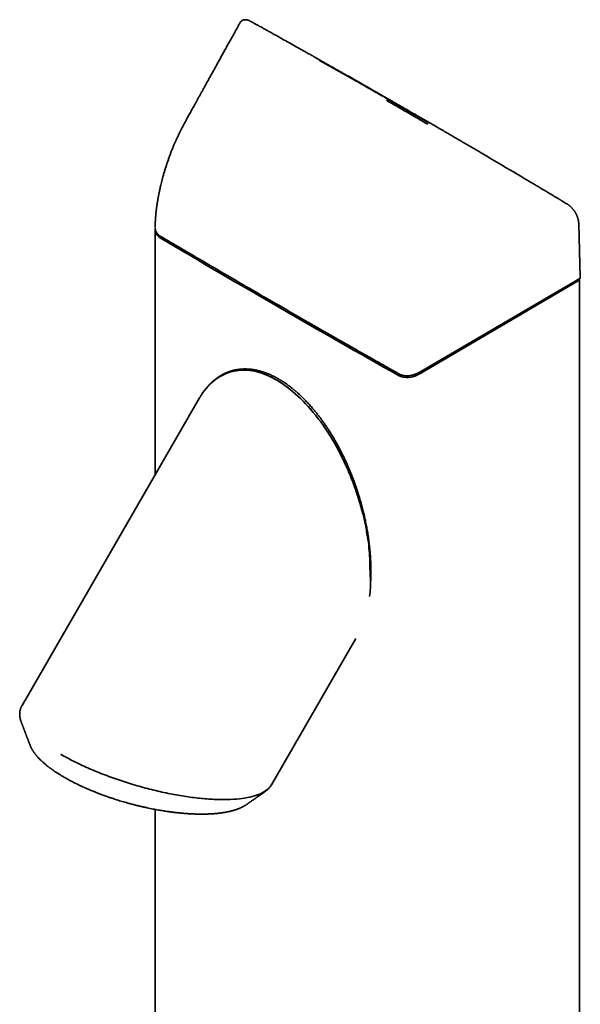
# Model space of a CAD drawing. Header units: millimetres. Extents: x 8 to 620, y 12 to 2359.
# Tile 3 of 8: x 462 to 620, y 841 to 1118. Entities that reach past the tile are written whole.
import ezdxf

# ---------------------------------------------------------------- set-up
doc = ezdxf.new("R2010")
doc.units = ezdxf.units.MM

msp = doc.modelspace()

# ---------------------------------------------------------------- linework, layer by layer
at = {"color": 7, "linetype": 'Continuous', "lineweight": 35}
for p, q in [((524.23, 1117.01), (524.22, 1116.99)), ((546.61, 1106.47), (556.11, 1101.09)), ((500.39, 1059.05), (500.39, 990.01)), ((500.42, 1059.7), (500.42, 1059.69)), ((619.8, 1045.49), (619.37, 1060.61)), ((574.52, 1018.84), (619.67, 1045.26)), ((619.66, 1045.26), (619.67, 1045.26)), ((619.78, 1045.38), (619.78, 1045.4)), ((619.2, 1044.56), (574.56, 1018.4)), ((619.53, 105.84), (619.53, 1045.03)), ((512.9, 1011.68), (463.04, 925.32)), ((533.06, 903.07), (556.77, 944.13)), ((462.8, 920.77), (462.81, 920.73)), ((465.28, 914.21), (465.28, 914.19)), ((533.01, 902.98), (533.07, 903.09)), ((500.39, 896.15), (500.39, 146.48))]:
    msp.add_line(p, q, dxfattribs=at)
for centre, major_axis, start_param, end_param in [((505.39, 1060.02), (4.78, 2.05), 2.732588, 3.622898), ((4424.25, 4784.94), (5261.64, 2250.5), 3.622898, 3.640116), ((618.93, 1044.92), (0.574, 0.246), 4.888144, 6.285373), ((572.29, 1021.4), (4.78, 2.05), 3.640116, 4.888144)]:
    msp.add_ellipse(centre, major_axis=major_axis, ratio=0.711671, start_param=start_param, end_param=end_param, dxfattribs=at)
for points, knots in [([(524.22, 1117.01), (524.05, 1116.69), (523.62, 1115.91), (522.94, 1114.68), (522.2, 1113.35), (521.48, 1112.04), (520.77, 1110.77), (520.1, 1109.55), (519.46, 1108.39), (518.84, 1107.28), (518.25, 1106.2), (517.66, 1105.14), (517.1, 1104.12), (516.54, 1103.12), (516.01, 1102.15), (515.49, 1101.22), (514.98, 1100.3), (514.5, 1099.43), (514.03, 1098.58), (513.58, 1097.77), (513.15, 1096.99), (512.73, 1096.22), (512.32, 1095.49), (511.93, 1094.77), (511.55, 1094.09), (511.19, 1093.43), (510.72, 1092.6), (510.16, 1091.58), (509.59, 1090.55), (509.11, 1089.69), (508.73, 1088.99), (508.35, 1088.29), (507.97, 1087.58), (507.6, 1086.85), (507.22, 1086.1), (506.84, 1085.31), (506.47, 1084.51), (506.11, 1083.71), (505.77, 1082.91), (505.43, 1082.1), (505.1, 1081.27), (504.77, 1080.42), (504.44, 1079.53), (504.12, 1078.62), (503.8, 1077.69), (503.49, 1076.73), (503.18, 1075.75), (502.88, 1074.75), (502.62, 1073.82), (502.39, 1072.96), (502.19, 1072.19), (502.04, 1071.54), (501.92, 1071.02), (501.83, 1070.64), (501.75, 1070.27), (501.67, 1069.92), (501.61, 1069.61), (501.55, 1069.32), (501.5, 1069.08), (501.45, 1068.86), (501.42, 1068.68), (501.39, 1068.53), (501.37, 1068.4), (501.34, 1068.27), (501.31, 1068.12), (501.28, 1067.94), (501.24, 1067.72), (501.19, 1067.45), (501.14, 1067.13), (501.08, 1066.78), (501.02, 1066.4), (500.96, 1066.01), (500.91, 1065.66), (500.86, 1065.34), (500.82, 1065.05), (500.79, 1064.77), (500.75, 1064.49), (500.72, 1064.23), (500.7, 1063.99), (500.67, 1063.8), (500.66, 1063.65), (500.65, 1063.53), (500.64, 1063.44), (500.63, 1063.37), (500.62, 1063.28), (500.61, 1063.17), (500.6, 1063.03), (500.59, 1062.88), (500.57, 1062.67), (500.55, 1062.41), (500.52, 1062.09), (500.5, 1061.73), (500.48, 1061.33), (500.46, 1060.91), (500.44, 1060.45), (500.43, 1060.04), (500.42, 1059.79), (500.42, 1059.7)], [0, 0, 0, 0, 0.018303, 0.044244, 0.069575, 0.094297, 0.118409, 0.14191, 0.16351, 0.184567, 0.205081, 0.225053, 0.244483, 0.26337, 0.281716, 0.299521, 0.316785, 0.33351, 0.34941, 0.36479, 0.37965, 0.393987, 0.408043, 0.421548, 0.434498, 0.446889, 0.458874, 0.481961, 0.5045, 0.517708, 0.530822, 0.54388, 0.556934, 0.570001, 0.582921, 0.596918, 0.610573, 0.623876, 0.636871, 0.649964, 0.663296, 0.676882, 0.690747, 0.704926, 0.71939, 0.7341, 0.749032, 0.764235, 0.779743, 0.791301, 0.803051, 0.815007, 0.820722, 0.826491, 0.832227, 0.837523, 0.84232, 0.846618, 0.850413, 0.853705, 0.856492, 0.858776, 0.860383, 0.862341, 0.864682, 0.867417, 0.870552, 0.874863, 0.879754, 0.885221, 0.891238, 0.897313, 0.903253, 0.907828, 0.912323, 0.916738, 0.921077, 0.925338, 0.929382, 0.932293, 0.934681, 0.936546, 0.937892, 0.938891, 0.940278, 0.942052, 0.944216, 0.946771, 0.949718, 0.954285, 0.959544, 0.965485, 0.972097, 0.979362, 0.987108, 0.995425, 1, 1, 1, 1]), ([(527.18, 1117.46), (527.11, 1117.5), (526.98, 1117.57), (526.79, 1117.65), (526.63, 1117.72), (526.48, 1117.77), (526.35, 1117.81), (526.24, 1117.83), (526.16, 1117.85), (526.08, 1117.86), (526.01, 1117.87), (525.89, 1117.89), (525.74, 1117.9), (525.58, 1117.89), (525.44, 1117.87), (525.32, 1117.85), (525.2, 1117.82), (525.1, 1117.79), (525.03, 1117.76), (524.99, 1117.74), (524.95, 1117.73), (524.9, 1117.7), (524.82, 1117.65), (524.72, 1117.59), (524.62, 1117.51), (524.52, 1117.41), (524.42, 1117.3), (524.32, 1117.16), (524.26, 1117.06), (524.23, 1117.01)], [0, 0, 0, 0, 0.05791, 0.110003, 0.156299, 0.196809, 0.235317, 0.266576, 0.290585, 0.31146, 0.333255, 0.355972, 0.41259, 0.46879, 0.503898, 0.54319, 0.585595, 0.620622, 0.645685, 0.655042, 0.668102, 0.68496, 0.717377, 0.75832, 0.797161, 0.841384, 0.890965, 0.945881, 1, 1, 1, 1]), ([(546.76, 1106.52), (546.63, 1106.59), (546.4, 1106.73), (546.05, 1106.92), (545.73, 1107.1), (545.44, 1107.27), (545.18, 1107.41), (544.96, 1107.54), (544.75, 1107.65), (544.58, 1107.75), (544.27, 1107.93), (543.81, 1108.18), (542.69, 1108.82), (540.45, 1110.07), (536.77, 1112.13), (533.66, 1113.86), (531.71, 1114.95), (531.28, 1115.19), (530.85, 1115.43), (530.45, 1115.65), (530.14, 1115.82), (529.91, 1115.95), (529.74, 1116.05), (529.54, 1116.15), (529.32, 1116.28), (529.08, 1116.41), (528.78, 1116.57), (528.45, 1116.76), (528.05, 1116.98), (527.63, 1117.21), (527.33, 1117.38), (527.18, 1117.46)], [0, 0, 0, 0, 0.019082, 0.036717, 0.052904, 0.067644, 0.080937, 0.092584, 0.102835, 0.111693, 0.119972, 0.150127, 0.181162, 0.292812, 0.492187, 0.745936, 0.768266, 0.790596, 0.812601, 0.833395, 0.85293, 0.860235, 0.868833, 0.87876, 0.890015, 0.9026, 0.916513, 0.934616, 0.954565, 0.97636, 1, 1, 1, 1]), ([(577.48, 1088.95), (577.31, 1089.04), (577, 1089.22), (576.54, 1089.49), (576.11, 1089.73), (575.71, 1089.96), (575.34, 1090.18), (575.01, 1090.37), (574.71, 1090.54), (574.45, 1090.69), (574.21, 1090.82), (573.99, 1090.95), (573.65, 1091.14), (573.17, 1091.42), (572.54, 1091.78), (570.98, 1092.68), (568.6, 1094.05), (565.41, 1095.88), (562.07, 1097.79), (558.45, 1099.86), (555.66, 1101.45), (553.98, 1102.41), (553.41, 1102.73), (552.85, 1103.05), (552.3, 1103.37), (551.78, 1103.66), (551.37, 1103.89), (551.07, 1104.07), (550.85, 1104.19), (550.6, 1104.33), (550.33, 1104.49), (550.02, 1104.67), (549.68, 1104.86), (549.3, 1105.08), (548.87, 1105.32), (548.39, 1105.59), (547.88, 1105.88), (547.33, 1106.2), (546.95, 1106.41), (546.76, 1106.52)], [0, 0, 0, 0, 0.016002, 0.030999, 0.044991, 0.057978, 0.06996, 0.080937, 0.090367, 0.098902, 0.106545, 0.113343, 0.119972, 0.139973, 0.160383, 0.181162, 0.292812, 0.3925, 0.492187, 0.619063, 0.745938, 0.764547, 0.783155, 0.801733, 0.819674, 0.836741, 0.852932, 0.859117, 0.866243, 0.874345, 0.883423, 0.893477, 0.904507, 0.916514, 0.930849, 0.946365, 0.963062, 0.98094, 1, 1, 1, 1]), ([(556.11, 1101.09), (557.71, 1100.18), (560.91, 1098.36), (564.1, 1096.52), (565.7, 1095.61)], [0, 0, 0, 0, 0.5, 1, 1, 1, 1]), ([(565.35, 1095.25), (567.29, 1094.13), (571.16, 1091.9), (575.04, 1089.65), (576.98, 1088.53)], [0, 0, 0, 0, 0.5, 1, 1, 1, 1]), ([(565.7, 1095.61), (567.64, 1094.49), (571.51, 1092.25), (575.39, 1090.01), (577.33, 1088.9)], [0, 0, 0, 0, 0.5, 1, 1, 1, 1]), ([(616.17, 1066.09), (616.05, 1066.16), (615.82, 1066.3), (615.48, 1066.5), (615.17, 1066.69), (614.89, 1066.86), (614.64, 1067.01), (614.41, 1067.15), (614.22, 1067.26), (614.05, 1067.36), (613.89, 1067.46), (613.74, 1067.55), (613.41, 1067.75), (612.88, 1068.06), (611.57, 1068.85), (608.97, 1070.41), (603.9, 1073.43), (597.96, 1076.95), (591.81, 1080.58), (586.86, 1083.48), (583.51, 1085.44), (581.77, 1086.45), (581.44, 1086.64), (581.12, 1086.83), (580.81, 1087.01), (580.51, 1087.19), (580.25, 1087.34), (580.02, 1087.47), (579.81, 1087.59), (579.57, 1087.73), (579.29, 1087.89), (578.99, 1088.07), (578.65, 1088.27), (578.29, 1088.48), (577.89, 1088.71), (577.62, 1088.86), (577.48, 1088.95)], [0, 0, 0, 0, 0.009372, 0.018047, 0.026025, 0.033305, 0.039888, 0.045774, 0.050685, 0.054976, 0.058877, 0.062802, 0.066759, 0.084813, 0.103224, 0.168982, 0.286406, 0.496094, 0.629531, 0.762968, 0.880393, 0.889004, 0.897615, 0.906073, 0.914158, 0.921868, 0.92933, 0.933996, 0.939482, 0.945787, 0.952912, 0.960857, 0.969457, 0.978847, 0.989028, 1, 1, 1, 1]), ([(619.37, 1060.61), (619.36, 1060.67), (619.36, 1060.79), (619.34, 1060.96), (619.33, 1061.11), (619.31, 1061.23), (619.29, 1061.33), (619.28, 1061.42), (619.26, 1061.51), (619.23, 1061.64), (619.2, 1061.81), (619.14, 1062.01), (619.08, 1062.23), (619, 1062.48), (618.9, 1062.72), (618.8, 1062.96), (618.71, 1063.18), (618.61, 1063.37), (618.52, 1063.54), (618.44, 1063.69), (618.36, 1063.82), (618.27, 1063.96), (618.18, 1064.11), (618.07, 1064.26), (617.94, 1064.44), (617.8, 1064.63), (617.64, 1064.82), (617.45, 1065.03), (617.25, 1065.23), (617.04, 1065.43), (616.88, 1065.57), (616.77, 1065.67), (616.69, 1065.73), (616.6, 1065.8), (616.48, 1065.89), (616.33, 1065.99), (616.23, 1066.05), (616.17, 1066.09)], [0, 0, 0, 0, 0.032993, 0.0617758, 0.0863547, 0.1067346, 0.1229192, 0.135004, 0.1465505, 0.1698476, 0.197075, 0.2282262, 0.2632922, 0.3022611, 0.3429694, 0.3804459, 0.4145028, 0.4451529, 0.4724074, 0.4962744, 0.5175814, 0.5414622, 0.5651107, 0.5918673, 0.6232302, 0.6589698, 0.6956793, 0.7322485, 0.7798077, 0.8252672, 0.8649536, 0.8789369, 0.8934921, 0.9127346, 0.9369037, 0.9659943, 1, 1, 1, 1]), ([(500.42, 1059.5), (500.42, 1059.44), (500.42, 1059.26), (500.47, 1058.98), (500.54, 1058.76), (500.57, 1058.67)], [0, 0, 0, 0, 0.202, 0.639977, 1, 1, 1, 1]), ([(500.59, 1058.6), (500.62, 1058.53), (500.68, 1058.39), (500.78, 1058.2), (500.89, 1058.02), (501.01, 1057.86), (501.13, 1057.71), (501.28, 1057.56), (501.44, 1057.41), (501.64, 1057.26), (501.79, 1057.17), (501.87, 1057.12)], [0, 0, 0, 0, 0.120511, 0.234695, 0.342629, 0.446511, 0.537837, 0.638755, 0.749321, 0.869657, 1, 1, 1, 1]), ([(501.87, 1057.12), (501.99, 1057.05), (502.22, 1056.91), (502.54, 1056.72), (502.84, 1056.55), (503.1, 1056.39), (503.33, 1056.25), (503.53, 1056.14), (503.7, 1056.03), (503.86, 1055.94), (504.01, 1055.85), (504.16, 1055.77), (504.49, 1055.57), (505.01, 1055.26), (506.31, 1054.5), (508.88, 1052.99), (513.88, 1050.05), (520.44, 1046.21), (527.91, 1041.87), (535.76, 1037.32), (544.27, 1032.42), (553.1, 1027.37), (560.07, 1023.42), (564.11, 1021.13), (565.59, 1020.29), (565.92, 1020.11), (566.14, 1019.98), (566.26, 1019.91), (566.38, 1019.84), (566.51, 1019.77), (566.67, 1019.68), (566.87, 1019.57), (567.11, 1019.43), (567.4, 1019.27), (567.72, 1019.09), (568.08, 1018.89), (568.47, 1018.66), (568.75, 1018.51), (568.89, 1018.43)], [0, 0, 0, 0, 0.005348, 0.010237, 0.014666, 0.018637, 0.022149, 0.025201, 0.027659, 0.029896, 0.032154, 0.034432, 0.036732, 0.047221, 0.057786, 0.095516, 0.162891, 0.283203, 0.390625, 0.498047, 0.634766, 0.771484, 0.891797, 0.944734, 0.951235, 0.957408, 0.959259, 0.961068, 0.962834, 0.964616, 0.966692, 0.969825, 0.973499, 0.977715, 0.982474, 0.987774, 0.993616, 1, 1, 1, 1]), ([(619.67, 1045.26), (619.69, 1045.27), (619.72, 1045.29), (619.75, 1045.33), (619.77, 1045.36), (619.78, 1045.38)], [0, 0, 0, 0, 0.428696, 0.694532, 1, 1, 1, 1]), ([(619.78, 1045.38), (619.78, 1045.39), (619.8, 1045.43), (619.8, 1045.47), (619.8, 1045.49)], [0, 0, 0, 0, 0.501862, 1, 1, 1, 1]), ([(560.87, 959.24), (560.87, 959.27), (560.88, 959.48), (560.91, 959.89), (560.94, 960.49), (560.97, 961.13), (560.98, 961.73), (560.99, 962.29), (561, 962.79), (561, 963.31), (560.99, 963.84), (560.98, 964.36), (560.97, 964.86), (560.96, 965.32), (560.94, 965.74), (560.92, 966.09), (560.91, 966.39), (560.89, 966.63), (560.88, 966.85), (560.87, 967.03), (560.86, 967.17), (560.85, 967.28), (560.85, 967.38), (560.84, 967.5), (560.83, 967.64), (560.82, 967.81), (560.8, 968.02), (560.78, 968.27), (560.76, 968.55), (560.73, 968.83), (560.69, 969.22), (560.65, 969.7), (560.58, 970.34), (560.49, 971.04), (560.4, 971.79), (560.29, 972.58), (560.16, 973.4), (560.03, 974.22), (559.89, 975.02), (559.75, 975.79), (559.6, 976.53), (559.46, 977.24), (559.31, 977.92), (559.16, 978.59), (559, 979.26), (558.84, 979.94), (558.65, 980.66), (558.46, 981.41), (558.24, 982.19), (558.02, 982.98), (557.78, 983.78), (557.53, 984.6), (557.26, 985.44), (556.98, 986.28), (556.69, 987.1), (556.41, 987.89), (556.13, 988.65), (555.86, 989.37), (555.59, 990.06), (555.37, 990.6), (555.2, 991.01), (555.09, 991.29), (554.98, 991.54), (554.89, 991.76), (554.82, 991.92), (554.77, 992.05), (554.73, 992.13), (554.69, 992.21), (554.65, 992.31), (554.6, 992.42), (554.54, 992.57), (554.47, 992.73), (554.37, 992.97), (554.22, 993.3), (554.02, 993.73), (553.81, 994.18), (553.59, 994.65), (553.36, 995.14), (553.1, 995.67), (552.83, 996.21), (552.55, 996.77), (552.17, 997.5), (551.69, 998.39), (551.11, 999.43), (550.52, 1000.45), (549.93, 1001.44), (549.32, 1002.4), (548.71, 1003.34), (548.09, 1004.26), (547.47, 1005.13), (546.86, 1005.97), (546.25, 1006.78), (545.62, 1007.57), (544.97, 1008.37), (544.38, 1009.06), (543.86, 1009.65), (543.4, 1010.15), (542.95, 1010.63), (542.51, 1011.09), (542.09, 1011.52), (541.69, 1011.91), (541.32, 1012.27), (540.97, 1012.6), (540.64, 1012.9), (540.38, 1013.13), (540.19, 1013.3), (540.07, 1013.4), (539.97, 1013.49), (539.88, 1013.57), (539.81, 1013.63), (539.75, 1013.68), (539.69, 1013.74), (539.59, 1013.82), (539.45, 1013.93), (539.27, 1014.08), (539.07, 1014.24), (538.85, 1014.43), (538.56, 1014.65), (538.21, 1014.92), (537.79, 1015.23), (537.34, 1015.56), (536.89, 1015.87), (536.43, 1016.18), (535.98, 1016.46), (535.51, 1016.75), (535.03, 1017.04), (534.56, 1017.3), (534.08, 1017.56), (533.6, 1017.8), (533.12, 1018.03), (532.68, 1018.23), (532.26, 1018.41), (531.86, 1018.57), (531.5, 1018.71), (531.16, 1018.83), (530.86, 1018.93), (530.58, 1019.02), (530.32, 1019.1), (530.01, 1019.19), (529.64, 1019.29), (529.2, 1019.4), (528.85, 1019.48), (528.57, 1019.53), (528.39, 1019.56), (528.23, 1019.59), (528.09, 1019.62), (527.97, 1019.64), (527.88, 1019.65), (527.81, 1019.66), (527.73, 1019.67), (527.63, 1019.68), (527.51, 1019.7), (527.36, 1019.72), (527.2, 1019.74), (527.03, 1019.75), (526.78, 1019.77), (526.46, 1019.8), (526.07, 1019.81), (525.66, 1019.82), (525.24, 1019.81), (524.82, 1019.79), (524.38, 1019.76), (523.93, 1019.71), (523.49, 1019.65), (523.07, 1019.58), (522.73, 1019.51), (522.46, 1019.44), (522.26, 1019.39), (522.08, 1019.35), (521.91, 1019.3), (521.75, 1019.25), (521.61, 1019.21), (521.46, 1019.16), (521.29, 1019.1), (521.09, 1019.03), (520.87, 1018.95), (520.64, 1018.86), (520.38, 1018.75), (520.11, 1018.63), (519.82, 1018.5), (519.52, 1018.35), (519.23, 1018.19), (518.98, 1018.05), (518.79, 1017.94), (518.66, 1017.86), (518.53, 1017.78), (518.43, 1017.72), (518.34, 1017.66), (518.26, 1017.6), (518.18, 1017.55), (518.08, 1017.48), (517.96, 1017.4), (517.82, 1017.3), (517.66, 1017.19), (517.49, 1017.06), (517.32, 1016.92), (517.03, 1016.7), (516.65, 1016.37), (516.25, 1016.01), (515.95, 1015.72), (515.74, 1015.51), (515.54, 1015.3), (515.36, 1015.11), (515.2, 1014.92), (515.06, 1014.77), (514.96, 1014.64), (514.87, 1014.54), (514.78, 1014.44), (514.7, 1014.34), (514.62, 1014.24), (514.54, 1014.13), (514.45, 1014.01), (514.34, 1013.88), (514.23, 1013.73), (514.11, 1013.56), (513.97, 1013.37), (513.83, 1013.17), (513.69, 1012.96), (513.53, 1012.72), (513.37, 1012.47), (513.2, 1012.2), (513.05, 1011.95), (512.95, 1011.79), (512.91, 1011.71)], [0, 0, 0, 0, 0.000958, 0.007372, 0.014184, 0.021396, 0.029008, 0.03435, 0.039874, 0.045581, 0.051473, 0.057389, 0.062773, 0.067708, 0.072193, 0.076227, 0.079127, 0.081737, 0.084055, 0.08604, 0.087604, 0.088537, 0.089502, 0.090723, 0.092201, 0.093937, 0.09626, 0.098926, 0.101873, 0.104877, 0.107919, 0.114002, 0.120227, 0.127819, 0.135603, 0.143574, 0.152247, 0.16066, 0.16876, 0.176549, 0.18403, 0.191203, 0.198069, 0.204631, 0.211188, 0.218076, 0.225167, 0.23258, 0.240319, 0.248386, 0.256148, 0.264196, 0.272534, 0.28099, 0.289125, 0.2969, 0.304298, 0.311504, 0.318321, 0.324752, 0.32765, 0.330463, 0.333017, 0.335165, 0.336907, 0.338004, 0.338844, 0.339517, 0.340418, 0.341592, 0.343038, 0.34464, 0.346339, 0.350212, 0.354512, 0.359238, 0.363819, 0.368744, 0.374019, 0.379635, 0.38534, 0.391013, 0.401898, 0.41264, 0.42323, 0.433657, 0.443914, 0.453998, 0.46397, 0.474034, 0.483156, 0.492386, 0.501733, 0.511208, 0.520802, 0.527119, 0.533464, 0.539789, 0.545843, 0.551592, 0.557037, 0.561953, 0.566596, 0.570967, 0.575066, 0.576818, 0.578438, 0.579818, 0.580957, 0.581856, 0.582515, 0.583212, 0.584547, 0.586351, 0.588624, 0.591338, 0.594271, 0.597377, 0.602361, 0.607735, 0.613501, 0.619658, 0.625104, 0.630821, 0.636805, 0.643014, 0.649049, 0.654807, 0.661238, 0.667286, 0.672969, 0.678291, 0.683346, 0.688019, 0.692309, 0.696213, 0.699732, 0.703047, 0.70649, 0.711855, 0.717518, 0.723479, 0.725901, 0.728359, 0.730586, 0.73247, 0.73401, 0.735207, 0.736025, 0.737068, 0.738403, 0.740029, 0.741948, 0.744158, 0.746556, 0.748999, 0.754247, 0.759687, 0.76532, 0.771145, 0.777162, 0.783239, 0.790111, 0.796657, 0.802876, 0.808768, 0.811987, 0.81505, 0.817897, 0.820528, 0.822943, 0.825142, 0.827341, 0.830101, 0.83322, 0.836696, 0.84053, 0.84456, 0.849322, 0.854192, 0.859171, 0.864259, 0.869422, 0.872098, 0.87452, 0.876686, 0.878597, 0.880253, 0.881653, 0.882912, 0.884798, 0.88703, 0.889611, 0.892541, 0.895818, 0.899271, 0.902739, 0.912345, 0.922058, 0.926712, 0.931251, 0.935494, 0.939443, 0.943096, 0.946456, 0.948561, 0.950587, 0.952543, 0.95443, 0.956246, 0.958175, 0.960388, 0.962884, 0.965664, 0.968728, 0.972076, 0.975707, 0.979523, 0.983182, 0.987911, 0.99229, 0.996319, 1, 1, 1, 1]), ([(560.56, 955.97), (560.69, 956.71), (561.01, 958.51), (560.84, 961.49), (560.71, 964.23), (560.68, 966.58), (560.52, 969.14), (560.26, 971.64), (559.81, 974.05), (559.42, 976.56), (558.64, 979.61), (557.59, 983.25), (556.39, 986.85), (555.12, 990.13), (553.84, 993.07), (552.54, 995.78), (551.14, 998.41), (548.51, 1002.85), (544.3, 1008.56), (538.39, 1014.34), (533.42, 1017.52), (529.7, 1018.93), (526.11, 1019.64), (521.73, 1019.34), (517.04, 1017.04), (514.29, 1014.06), (513.08, 1011.97), (512.91, 1011.68)], [0, 0, 0, 0, 0.02727, 0.065468, 0.091016, 0.116501, 0.138096, 0.171264, 0.192453, 0.210056, 0.243286, 0.282104, 0.315195, 0.346603, 0.376355, 0.3999, 0.425613, 0.454088, 0.534727, 0.61005, 0.682141, 0.716712, 0.749825, 0.820736, 0.899116, 0.986029, 1, 1, 1, 1]), ([(568.9, 1018.43), (568.95, 1018.4), (569.05, 1018.34), (569.2, 1018.27), (569.33, 1018.22), (569.44, 1018.17), (569.53, 1018.14), (569.6, 1018.12), (569.66, 1018.1), (569.73, 1018.08), (569.84, 1018.05), (570, 1018.01), (570.17, 1017.97), (570.36, 1017.94), (570.56, 1017.92), (570.79, 1017.9), (570.95, 1017.89), (571.04, 1017.89)], [0, 0, 0, 0, 0.085229, 0.164703, 0.232015, 0.287314, 0.330689, 0.362194, 0.384509, 0.413827, 0.468072, 0.53963, 0.628521, 0.706602, 0.794507, 0.892287, 1, 1, 1, 1]), ([(571.04, 1017.89), (571.14, 1017.89), (571.33, 1017.89), (571.6, 1017.91), (571.84, 1017.93), (572.06, 1017.96), (572.24, 1017.99), (572.4, 1018.02), (572.54, 1018.06), (572.68, 1018.09), (572.85, 1018.13), (573.05, 1018.19), (573.29, 1018.27), (573.56, 1018.37), (573.86, 1018.5), (574.19, 1018.66), (574.41, 1018.78), (574.52, 1018.84)], [0, 0, 0, 0, 0.0834832, 0.1589699, 0.2265793, 0.2863943, 0.3384723, 0.3828535, 0.4195651, 0.4532801, 0.5008809, 0.5586191, 0.6264974, 0.7045296, 0.7927459, 0.8912031, 1, 1, 1, 1]), ([(463.03, 925.31), (463, 925.26), (462.94, 925.16), (462.87, 925), (462.8, 924.86), (462.74, 924.73), (462.69, 924.6), (462.65, 924.48), (462.61, 924.36), (462.57, 924.23), (462.54, 924.11), (462.51, 924), (462.49, 923.9), (462.47, 923.81), (462.45, 923.71), (462.44, 923.61), (462.42, 923.51), (462.41, 923.42), (462.41, 923.34), (462.4, 923.26), (462.4, 923.2), (462.39, 923.14), (462.39, 923.07), (462.39, 922.99), (462.39, 922.88), (462.39, 922.76), (462.39, 922.65), (462.4, 922.54), (462.41, 922.44), (462.42, 922.35), (462.43, 922.25), (462.44, 922.13), (462.46, 922.02), (462.48, 921.91), (462.5, 921.81), (462.51, 921.74), (462.53, 921.67), (462.54, 921.6), (462.56, 921.52), (462.58, 921.44), (462.61, 921.35), (462.64, 921.25), (462.67, 921.14), (462.71, 921.02), (462.75, 920.89), (462.78, 920.81), (462.8, 920.77)], [0, 0, 0, 0, 0.0353981, 0.072911, 0.1099722, 0.1434511, 0.1724829, 0.1984168, 0.2265442, 0.2563379, 0.2855167, 0.3081963, 0.3298207, 0.3503749, 0.3725106, 0.3979829, 0.4164681, 0.4363515, 0.4551684, 0.471369, 0.4849545, 0.4959254, 0.5096332, 0.5280551, 0.5515146, 0.5789433, 0.6044963, 0.6272891, 0.6473213, 0.6653751, 0.6870504, 0.7124335, 0.7390306, 0.7620602, 0.7813969, 0.7970344, 0.8107064, 0.8257874, 0.8423656, 0.8604424, 0.8800187, 0.9003422, 0.9235151, 0.9495704, 0.9785057, 1, 1, 1, 1]), ([(462.81, 920.73), (462.82, 920.71), (462.85, 920.64), (462.88, 920.55), (462.91, 920.46), (462.94, 920.4), (462.97, 920.31), (463.02, 920.19), (463.09, 920.01), (463.16, 919.8), (463.25, 919.57), (463.34, 919.34), (463.42, 919.13), (463.5, 918.92), (463.58, 918.69), (463.67, 918.46), (463.76, 918.22), (463.85, 917.99), (463.92, 917.79), (463.99, 917.62), (464.05, 917.46), (464.1, 917.32), (464.16, 917.17), (464.22, 917), (464.3, 916.79), (464.39, 916.56), (464.47, 916.35), (464.54, 916.16), (464.6, 916.01), (464.66, 915.85), (464.73, 915.66), (464.8, 915.47), (464.87, 915.27), (464.95, 915.08), (465.02, 914.88), (465.11, 914.66), (465.19, 914.43), (465.25, 914.28), (465.28, 914.21)], [0, 0, 0, 0, 0.012312, 0.029388, 0.042936, 0.051695, 0.058712, 0.082661, 0.10925, 0.143057, 0.178589, 0.215724, 0.246063, 0.27823, 0.312243, 0.348141, 0.385867, 0.421331, 0.452474, 0.47922, 0.50161, 0.522568, 0.545167, 0.569413, 0.603662, 0.640117, 0.677522, 0.7004, 0.7236, 0.74724, 0.775454, 0.810165, 0.83636, 0.865239, 0.896725, 0.93071, 0.967054, 1, 1, 1, 1]), ([(465.28, 914.19), (465.29, 914.18), (465.3, 914.14), (465.33, 914.07), (465.36, 913.99), (465.4, 913.9), (465.46, 913.78), (465.52, 913.65), (465.59, 913.49), (465.67, 913.35), (465.74, 913.2), (465.82, 913.07), (465.9, 912.93), (465.98, 912.79), (466.07, 912.65), (466.15, 912.53), (466.22, 912.42), (466.28, 912.33), (466.33, 912.26), (466.37, 912.2), (466.4, 912.16), (466.42, 912.12), (466.45, 912.08), (466.49, 912.03), (466.55, 911.95), (466.62, 911.86), (466.7, 911.75), (466.81, 911.62), (466.93, 911.47), (467.07, 911.3), (467.23, 911.11), (467.41, 910.9), (467.62, 910.67), (467.86, 910.42), (468.03, 910.25), (468.12, 910.16)], [0, 0, 0, 0, 0.00783, 0.023333, 0.042432, 0.065141, 0.09147, 0.130346, 0.169747, 0.209153, 0.244346, 0.27955, 0.31477, 0.350008, 0.385269, 0.419406, 0.444894, 0.466881, 0.485369, 0.500356, 0.509827, 0.517094, 0.526245, 0.540035, 0.558466, 0.581541, 0.609264, 0.641641, 0.678681, 0.720398, 0.766809, 0.817939, 0.873819, 0.934489, 1, 1, 1, 1]), ([(468.12, 910.16), (468.22, 910.06), (468.42, 909.86), (468.72, 909.58), (469.02, 909.31), (469.3, 909.06), (469.57, 908.83), (469.83, 908.62), (470.07, 908.42), (470.3, 908.24), (470.51, 908.08), (470.7, 907.93), (470.87, 907.8), (471.02, 907.69), (471.14, 907.6), (471.24, 907.53), (471.31, 907.48), (471.38, 907.43), (471.44, 907.38), (471.53, 907.32), (471.62, 907.25), (471.74, 907.17), (471.87, 907.08), (472.02, 906.98), (472.2, 906.86), (472.4, 906.72), (472.63, 906.57), (472.88, 906.4), (473.17, 906.22), (473.48, 906.02), (473.81, 905.81), (474.18, 905.59), (474.58, 905.35), (474.86, 905.19), (475, 905.11)], [0, 0, 0, 0, 0.0592766, 0.1150085, 0.167245, 0.216027, 0.261388, 0.303355, 0.3419494, 0.3771878, 0.4090828, 0.4376435, 0.4628461, 0.4845903, 0.50287, 0.5176863, 0.5268808, 0.534671, 0.5441969, 0.5558222, 0.5695474, 0.5850722, 0.6029979, 0.6238494, 0.6476337, 0.6748686, 0.7051556, 0.7385039, 0.7749256, 0.8144362, 0.8562667, 0.9011182, 0.9490183, 1, 1, 1, 1]), ([(473.9, 911.62), (475.09, 910.97), (477.45, 909.66), (481.45, 907.79), (485.7, 906.03), (490.17, 904.4), (494.77, 902.94), (499.43, 901.67), (504.06, 900.62), (508.59, 899.8), (512.93, 899.23), (517.03, 898.91), (520.79, 898.86), (524.17, 899.08), (527.1, 899.56), (529.55, 900.3), (531.43, 901.29), (532.59, 902.24), (532.91, 902.91), (533, 903.11)], [0, 0, 0, 0, 0.061368, 0.122113, 0.182895, 0.243985, 0.304721, 0.365727, 0.426695, 0.487478, 0.548648, 0.609416, 0.670351, 0.731502, 0.792215, 0.853316, 0.914269, 0.97512, 1, 1, 1, 1]), ([(475, 905.11), (475.27, 904.95), (475.81, 904.65), (476.65, 904.19), (477.52, 903.74), (478.12, 903.44), (478.41, 903.29)], [0, 0, 0, 0, 0.2502, 0.500068, 0.749902, 1, 1, 1, 1]), ([(478.41, 903.29), (478.64, 903.18), (479.08, 902.97), (479.54, 902.75), (479.77, 902.64)], [0, 0, 0, 0, 0.500017, 1, 1, 1, 1]), ([(479.77, 902.65), (479.98, 902.55), (480.4, 902.35), (481.02, 902.08), (481.62, 901.82), (482.18, 901.58), (482.71, 901.36), (483.21, 901.15), (483.67, 900.97), (484.1, 900.8), (484.5, 900.64), (484.86, 900.5), (485.19, 900.38), (485.48, 900.27), (485.73, 900.18), (485.96, 900.1), (486.17, 900.02), (486.38, 899.94), (486.6, 899.87), (486.84, 899.78), (487.09, 899.69), (487.42, 899.58), (487.83, 899.44), (488.33, 899.27), (488.94, 899.07), (489.64, 898.85), (490.42, 898.6), (491.2, 898.37), (492.08, 898.11), (493.05, 897.84), (494.13, 897.55), (495.19, 897.28), (496.23, 897.03), (497.22, 896.8), (498.13, 896.6), (498.98, 896.42), (499.8, 896.26), (500.58, 896.11), (501.32, 895.98), (502.04, 895.85), (502.74, 895.74), (503.44, 895.63), (504.02, 895.54), (504.48, 895.48), (504.81, 895.43), (505.16, 895.39), (505.52, 895.34), (505.92, 895.29), (506.35, 895.25), (506.8, 895.2), (507.27, 895.15), (507.78, 895.1), (508.32, 895.05), (508.89, 895), (509.48, 894.96), (510.11, 894.92), (510.76, 894.89), (511.44, 894.86), (512.13, 894.84), (512.85, 894.82), (513.57, 894.82), (514.32, 894.82), (514.81, 894.84), (515.06, 894.85)], [0, 0, 0, 0, 0.02032, 0.039489, 0.057527, 0.07445, 0.090271, 0.105001, 0.118646, 0.131212, 0.142704, 0.153124, 0.162473, 0.170752, 0.17796, 0.184098, 0.19019, 0.195934, 0.202128, 0.208773, 0.21587, 0.223421, 0.236206, 0.250124, 0.265176, 0.286588, 0.307903, 0.328987, 0.349818, 0.379098, 0.40786, 0.436184, 0.464119, 0.491697, 0.514847, 0.537654, 0.559604, 0.580621, 0.600674, 0.61956, 0.638485, 0.657601, 0.676917, 0.686168, 0.695468, 0.704822, 0.714831, 0.725916, 0.73808, 0.75054, 0.763974, 0.77839, 0.79379, 0.810176, 0.827549, 0.84591, 0.865258, 0.88559, 0.906903, 0.928784, 0.9516, 0.975342, 1, 1, 1, 1]), ([(531.09, 901), (531.13, 901.03), (531.22, 901.09), (531.34, 901.18), (531.46, 901.27), (531.56, 901.36), (531.65, 901.43), (531.71, 901.48), (531.77, 901.53), (531.81, 901.57), (531.85, 901.6), (531.87, 901.62), (531.91, 901.65), (531.96, 901.7), (532.04, 901.77), (532.12, 901.85), (532.21, 901.95), (532.29, 902.03), (532.37, 902.12), (532.42, 902.18), (532.47, 902.24), (532.51, 902.29), (532.55, 902.33), (532.58, 902.37), (532.63, 902.43), (532.68, 902.5), (532.74, 902.58), (532.82, 902.69), (532.9, 902.81), (532.97, 902.91), (533, 902.97), (533.01, 902.98)], [0, 0, 0, 0, 0.047019, 0.104538, 0.156249, 0.202141, 0.242203, 0.271129, 0.295996, 0.3168, 0.333538, 0.346208, 0.357187, 0.387119, 0.422123, 0.462437, 0.508231, 0.559516, 0.597223, 0.63029, 0.6581, 0.680647, 0.698646, 0.719406, 0.744837, 0.774943, 0.819301, 0.869036, 0.923548, 0.982849, 1, 1, 1, 1]), ([(526.08, 897.52), (526.1, 897.53), (526.16, 897.58), (526.26, 897.64), (526.35, 897.71), (526.45, 897.77), (526.54, 897.84), (526.63, 897.9), (526.73, 897.97), (526.84, 898.05), (526.95, 898.12), (527.07, 898.21), (527.2, 898.3), (527.33, 898.39), (527.45, 898.47), (527.56, 898.55), (527.7, 898.65), (527.89, 898.78), (528.13, 898.94), (528.36, 899.11), (528.59, 899.26), (528.87, 899.46), (529.2, 899.69), (529.6, 899.97), (529.91, 900.18), (530.14, 900.34), (530.3, 900.45), (530.46, 900.57), (530.6, 900.66), (530.7, 900.73), (530.78, 900.78), (530.87, 900.85), (530.96, 900.91), (531.03, 900.96), (531.06, 900.98)], [0, 0, 0, 0, 0.015982, 0.036135, 0.055755, 0.074587, 0.092336, 0.108772, 0.131533, 0.151688, 0.174699, 0.198089, 0.224091, 0.252115, 0.277153, 0.297903, 0.317134, 0.362656, 0.411848, 0.458972, 0.5042, 0.548266, 0.628008, 0.706998, 0.784707, 0.814369, 0.846579, 0.87933, 0.914315, 0.928082, 0.941759, 0.959881, 0.982527, 1, 1, 1, 1]), ([(531.06, 900.98), (531.06, 900.98), (531.07, 900.99), (531.08, 901), (531.09, 901)], [0, 0, 0, 0, 0.2068195, 1, 1, 1, 1]), ([(515.06, 894.85), (515.17, 894.85), (515.38, 894.86), (515.68, 894.87), (515.94, 894.88), (516.16, 894.89), (516.36, 894.91), (516.52, 894.92), (516.65, 894.93), (516.75, 894.93), (516.83, 894.94), (516.89, 894.94), (516.96, 894.95), (517.03, 894.95), (517.11, 894.96), (517.19, 894.97), (517.32, 894.98), (517.49, 894.99), (517.7, 895.01), (518.06, 895.05), (518.55, 895.1), (519.03, 895.17), (519.4, 895.22), (519.65, 895.26), (519.9, 895.3), (520.15, 895.35), (520.43, 895.4), (520.73, 895.46), (521.05, 895.52), (521.38, 895.6), (521.72, 895.68), (522.08, 895.78), (522.46, 895.88), (522.85, 896), (523.11, 896.09), (523.24, 896.13)], [0, 0, 0, 0, 0.034141, 0.064931, 0.092389, 0.116531, 0.13737, 0.154916, 0.169178, 0.18016, 0.188314, 0.194353, 0.201219, 0.208969, 0.217602, 0.227116, 0.237512, 0.258857, 0.283156, 0.310171, 0.38186, 0.449932, 0.481649, 0.512532, 0.542582, 0.573159, 0.607684, 0.646334, 0.689126, 0.73201, 0.778418, 0.82838, 0.881932, 0.939121, 1, 1, 1, 1]), ([(523.24, 896.13), (523.38, 896.18), (523.63, 896.27), (523.92, 896.38), (524.13, 896.47), (524.27, 896.53), (524.43, 896.6), (524.61, 896.68), (524.81, 896.78), (525.05, 896.89), (525.29, 897.02), (525.5, 897.14), (525.62, 897.22), (525.66, 897.24)], [0, 0, 0, 0, 0.145721, 0.284624, 0.337381, 0.393458, 0.455993, 0.524977, 0.615499, 0.715147, 0.823928, 0.94186, 1, 1, 1, 1]), ([(525.7, 897.27), (525.74, 897.29), (525.78, 897.32), (525.83, 897.35), (525.84, 897.36)], [0, 0, 0, 0, 0.746181, 1, 1, 1, 1]), ([(526.08, 897.52), (526.07, 897.51), (525.99, 897.45), (525.91, 897.41), (525.85, 897.36)], [0, 0, 0, 0, 0.158669, 1, 1, 1, 1])]:
    msp.add_open_spline(points, degree=3, knots=knots, dxfattribs=at)

doc.saveas('drawing.dxf')
